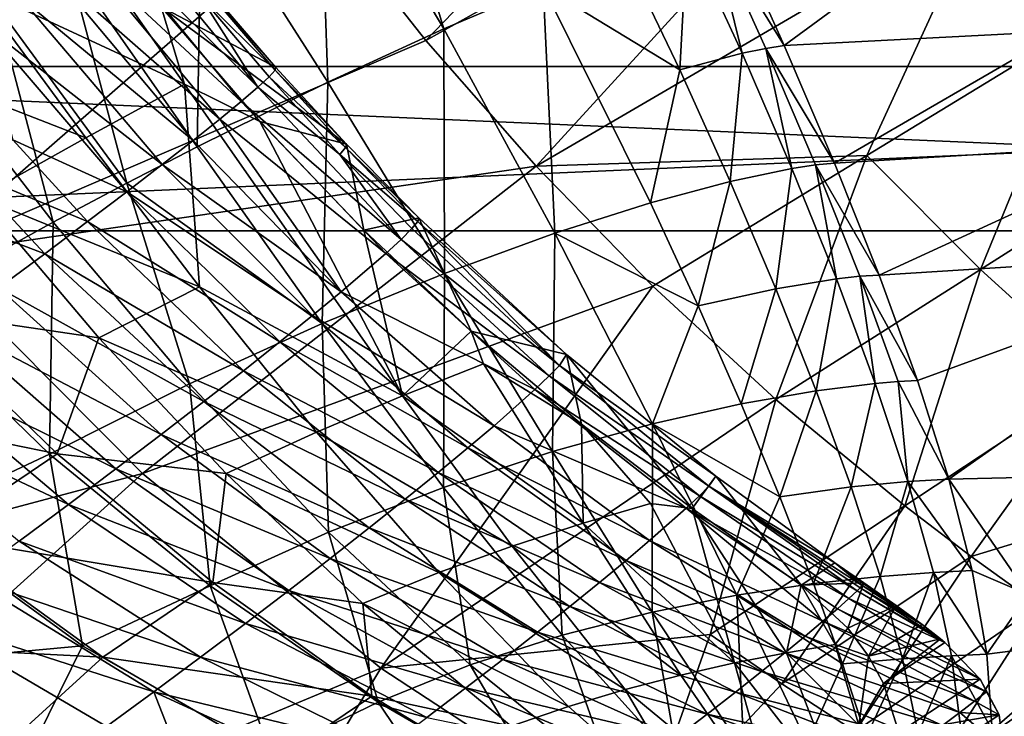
# Model space of a CAD drawing. Header units: metres. Extents: x 0 to 1501, y -1015 to 0.
# Tile 4 of 107: x 177 to 297, y -878 to -793. Entities that reach past the tile are written whole.
import ezdxf

# ---------------------------------------------------------------- set-up
doc = ezdxf.new("R2010")
doc.units = ezdxf.units.M

msp = doc.modelspace()

# ---------------------------------------------------------------- linework, layer by layer
at = {"layer": 'None'}
for points in [[(226.05188, -795.492249, -103.812691), (213.427643, -779.483887, -103.841812), (271.242432, -748.613708, -204.748199)], [(271.242432, -748.613708, -204.748199), (282.170135, -764.122375, -204.722733), (226.05188, -795.492249, -103.812691)], [(282.170135, -764.122375, -204.722733), (239.487808, -810.824341, -103.776482), (226.05188, -795.492249, -103.812691)], [(282.170135, -764.122375, -204.722733), (293.710358, -779.139526, -204.691376), (239.487808, -810.824341, -103.776482)], [(354.127289, -763.803467, -292.652283), (291.438324, -780.171265, -195.101532), (303.584778, -794.389954, -195.101532)], [(213.001373, -768.383789, -47.241985), (228.23616, -794.084717, -44.329613), (219.376511, -764.874023, -61.624454)], [(228.23616, -794.084717, -44.329613), (240.355911, -788.920837, -71.965355), (219.376511, -764.874023, -61.624454)], [(198.693604, -776.457458, -19.502892), (214.107346, -800.604858, -17.929594), (213.001373, -768.383789, -47.241985)], [(214.107346, -800.604858, -17.929594), (228.23616, -794.084717, -44.329613), (213.001373, -768.383789, -47.241985)], [(182.427383, -785.890686, 6.640181), (198.167374, -808.469482, 6.875086), (198.693604, -776.457458, -19.502892)], [(198.167374, -808.469482, 6.875086), (214.107346, -800.604858, -17.929594), (198.693604, -776.457458, -19.502892)], [(331.91275, -777.717651, -255.112183), (305.849304, -793.628357, -204.653778), (293.710358, -779.139526, -204.691376)], [(165.082336, -821.658081, -3), (141.574051, -792.433899, -3), (213.427643, -779.483887, -103.841812)], [(165.082336, -821.658081, -3), (213.427643, -779.483887, -103.841812), (226.05188, -795.492249, -103.812691)], [(293.710358, -779.139526, -204.691376), (279.783539, -809.530334, -154.193802), (239.487808, -810.824341, -103.776482)], [(293.710358, -779.139526, -204.691376), (305.849304, -793.628357, -204.653778), (279.783539, -809.530334, -154.193802)], [(269.719635, -796.120117, -151.167831), (263.004272, -781.152222, -158.508881), (260.798492, -781.760803, -143.984665)], [(291.438324, -780.171265, -195.101532), (263.004272, -781.152222, -158.508881), (269.719635, -796.120117, -151.167831)], [(303.584778, -794.389954, -195.101532), (291.438324, -780.171265, -195.101532), (269.719635, -796.120117, -151.167831)], [(260.798492, -781.760803, -143.984665), (257.9021, -782.563599, -129.438187), (264.575348, -797.067627, -123.671936)], [(269.719635, -796.120117, -151.167831), (260.798492, -781.760803, -143.984665), (267.462433, -796.466553, -137.461365)], [(267.462433, -796.466553, -137.461365), (260.798492, -781.760803, -143.984665), (264.575348, -797.067627, -123.671936)], [(257.9021, -782.563599, -129.438187), (250.292633, -785.095703, -100.462639), (257.002777, -799.085632, -96.081779)], [(264.575348, -797.067627, -123.671936), (257.9021, -782.563599, -129.438187), (257.002777, -799.085632, -96.081779)], [(173.608215, -791.094299, 19.031626), (189.585175, -812.894226, 18.571999), (182.427383, -785.890686, 6.640181)], [(189.585175, -812.894226, 18.571999), (198.167374, -808.469482, 6.875086), (182.427383, -785.890686, 6.640181)], [(257.002777, -799.085632, -96.081779), (250.292633, -785.095703, -100.462639), (240.355911, -788.920837, -71.965355)], [(241.754837, -818.989502, -39.93412), (240.355911, -788.920837, -71.965355), (228.23616, -794.084717, -44.329613)], [(253.440567, -815.277344, -65.041931), (240.355911, -788.920837, -71.965355), (241.754837, -818.989502, -39.93412)], [(257.002777, -799.085632, -96.081779), (240.355911, -788.920837, -71.965355), (253.440567, -815.277344, -65.041931)], [(164.359283, -796.607544, 30.928659), (180.632462, -817.637024, 29.744375), (173.608215, -791.094299, 19.031626)], [(180.632462, -817.637024, 29.744375), (189.585175, -812.894226, 18.571999), (173.608215, -791.094299, 19.031626)], [(228.320465, -823.884094, -15.887686), (228.23616, -794.084717, -44.329613), (214.107346, -800.604858, -17.929594)], [(241.754837, -818.989502, -39.93412), (228.23616, -794.084717, -44.329613), (228.320465, -823.884094, -15.887686)], [(305.849304, -793.628357, -204.653778), (293.640778, -823.401428, -154.146057), (279.783539, -809.530334, -154.193802)], [(305.849304, -793.628357, -204.653778), (318.569885, -807.553711, -204.609634), (293.640778, -823.401428, -154.146057)], [(239.487808, -810.824341, -103.776482), (165.082336, -821.658081, -3), (226.05188, -795.492249, -103.812691)], [(269.719635, -796.120117, -151.167831), (275.843658, -810.469421, -142.357117), (303.584778, -794.389954, -195.101532)], [(275.843658, -810.469421, -142.357117), (316.276306, -808.029358, -195.101532), (303.584778, -794.389954, -195.101532)], [(161.732925, -828.0354, 50.363419), (180.632462, -817.637024, 29.744375), (164.359283, -796.607544, 30.928659)], [(267.462433, -796.466553, -137.461365), (264.575348, -797.067627, -123.671936), (270.650391, -811.105347, -116.705093)], [(275.843658, -810.469421, -142.357117), (269.719635, -796.120117, -151.167831), (267.462433, -796.466553, -137.461365)], [(275.843658, -810.469421, -142.357117), (267.462433, -796.466553, -137.461365), (273.526855, -810.663879, -129.600906)], [(273.526855, -810.663879, -129.600906), (267.462433, -796.466553, -137.461365), (270.650391, -811.105347, -116.705093)], [(264.575348, -797.067627, -123.671936), (257.002777, -799.085632, -96.081779), (263.141632, -812.680847, -90.778992)], [(270.650391, -811.105347, -116.705093), (264.575348, -797.067627, -123.671936), (263.141632, -812.680847, -90.778992)], [(263.141632, -812.680847, -90.778992), (257.002777, -799.085632, -96.081779), (253.440567, -815.277344, -65.041931)], [(213.395828, -829.999268, 6.678724), (214.107346, -800.604858, -17.929594), (198.167374, -808.469482, 6.875086)], [(213.395828, -829.999268, 6.678724), (228.320465, -823.884094, -15.887686), (214.107346, -800.604858, -17.929594)], [(318.569885, -807.553711, -204.609634), (308.129822, -836.563843, -154.091415), (293.640778, -823.401428, -154.146057)], [(189.585175, -812.894226, 18.571999), (213.395828, -829.999268, 6.678724), (198.167374, -808.469482, 6.875086)], [(275.843658, -810.469421, -142.357117), (281.291138, -824.091736, -132.17038), (316.276306, -808.029358, -195.101532)], [(281.291138, -824.091736, -132.17038), (329.478973, -821.061157, -195.101532), (316.276306, -808.029358, -195.101532)], [(239.487808, -810.824341, -103.776482), (279.783539, -809.530334, -154.193802), (253.71521, -825.4245, -103.732666)], [(279.783539, -809.530334, -154.193802), (268.708527, -839.239258, -103.680923), (253.71521, -825.4245, -103.732666)], [(279.783539, -809.530334, -154.193802), (293.640778, -823.401428, -154.146057), (268.708527, -839.239258, -103.680923)], [(191.513031, -848.268494, -3), (165.082336, -821.658081, -3), (239.487808, -810.824341, -103.776482)], [(253.71521, -825.4245, -103.732666), (191.513031, -848.268494, -3), (239.487808, -810.824341, -103.776482)], [(270.650391, -811.105347, -116.705093), (263.141632, -812.680847, -90.778992), (268.687225, -825.754761, -84.584579)], [(276.08316, -824.551147, -108.591644), (270.650391, -811.105347, -116.705093), (268.687225, -825.754761, -84.584579)], [(273.526855, -810.663879, -129.600906), (270.650391, -811.105347, -116.705093), (276.08316, -824.551147, -108.591644)], [(281.291138, -824.091736, -132.17038), (275.843658, -810.469421, -142.357117), (273.526855, -810.663879, -129.600906)], [(281.291138, -824.091736, -132.17038), (273.526855, -810.663879, -129.600906), (278.936157, -824.231262, -120.472374)], [(278.936157, -824.231262, -120.472374), (273.526855, -810.663879, -129.600906), (276.08316, -824.551147, -108.591644)], [(180.632462, -817.637024, 29.744375), (197.255951, -837.343628, 27.364918), (189.585175, -812.894226, 18.571999)], [(197.255951, -837.343628, 27.364918), (213.395828, -829.999268, 6.678724), (189.585175, -812.894226, 18.571999)], [(263.141632, -812.680847, -90.778992), (253.440567, -815.277344, -65.041931), (259.2146, -827.821899, -60.628979)], [(268.687225, -825.754761, -84.584579), (263.141632, -812.680847, -90.778992), (259.2146, -827.821899, -60.628979)], [(259.2146, -827.821899, -60.628979), (253.440567, -815.277344, -65.041931), (241.754837, -818.989502, -39.93412)], [(161.732925, -828.0354, 50.363419), (180.188217, -845.89563, 45.794796), (180.632462, -817.637024, 29.744375)], [(180.188217, -845.89563, 45.794796), (197.255951, -837.343628, 27.364918), (180.632462, -817.637024, 29.744375)], [(228.320465, -823.884094, -15.887686), (241.465607, -845.593018, -13.342731), (241.754837, -818.989502, -39.93412)], [(241.465607, -845.593018, -13.342731), (253.653519, -842.229126, -34.06086), (241.754837, -818.989502, -39.93412)], [(241.754837, -818.989502, -39.93412), (253.653519, -842.229126, -34.06086), (259.2146, -827.821899, -60.628979)], [(59.331764, -883.562622, -3), (165.082336, -821.658081, -3), (191.513031, -848.268494, -3)], [(281.291138, -824.091736, -132.17038), (285.967255, -836.935791, -120.715775), (329.478973, -821.061157, -195.101532)], [(285.967255, -836.935791, -120.715775), (289.777008, -848.951111, -108.101692), (329.478973, -821.061157, -195.101532)], [(289.777008, -848.951111, -108.101692), (321.311707, -848.233276, -146.326141), (329.478973, -821.061157, -195.101532)], [(213.395828, -829.999268, 6.678724), (228.207703, -849.968506, 6.107645), (228.320465, -823.884094, -15.887686)], [(228.207703, -849.968506, 6.107645), (241.465607, -845.593018, -13.342731), (228.320465, -823.884094, -15.887686)], [(293.640778, -823.401428, -154.146057), (284.41626, -852.226563, -103.621872), (268.708527, -839.239258, -103.680923)], [(276.08316, -824.551147, -108.591644), (280.818695, -837.294617, -99.398369), (278.936157, -824.231262, -120.472374)], [(285.967255, -836.935791, -120.715775), (281.291138, -824.091736, -132.17038), (278.936157, -824.231262, -120.472374)], [(280.818695, -837.294617, -99.398369), (283.623383, -837.062866, -110.158066), (278.936157, -824.231262, -120.472374)], [(278.936157, -824.231262, -120.472374), (283.623383, -837.062866, -110.158066), (285.967255, -836.935791, -120.715775)], [(293.640778, -823.401428, -154.146057), (308.129822, -836.563843, -154.091415), (284.41626, -852.226563, -103.621872)], [(220.576477, -871.97522, -3), (191.513031, -848.268494, -3), (253.71521, -825.4245, -103.732666)], [(268.708527, -839.239258, -103.680923), (220.576477, -871.97522, -3), (253.71521, -825.4245, -103.732666)], [(268.687225, -825.754761, -84.584579), (273.607941, -838.194641, -77.540009), (276.08316, -824.551147, -108.591644)], [(273.607941, -838.194641, -77.540009), (280.818695, -837.294617, -99.398369), (276.08316, -824.551147, -108.591644)], [(259.2146, -827.821899, -60.628979), (264.464111, -839.797424, -55.609348), (268.687225, -825.754761, -84.584579)], [(264.464111, -839.797424, -55.609348), (273.607941, -838.194641, -77.540009), (268.687225, -825.754761, -84.584579)], [(253.653519, -842.229126, -34.06086), (264.464111, -839.797424, -55.609348), (259.2146, -827.821899, -60.628979)], [(161.732925, -828.0354, 50.363419), (163.115128, -853.900635, 46.417488), (180.188217, -845.89563, 45.794796)], [(197.255951, -837.343628, 27.364918), (214.200378, -855.410767, 23.8678), (213.395828, -829.999268, 6.678724)], [(214.200378, -855.410767, 23.8678), (228.207703, -849.968506, 6.107645), (213.395828, -829.999268, 6.678724)], [(180.188217, -845.89563, 45.794796), (199.773758, -861.949524, 39.534901), (197.255951, -837.343628, 27.364918)], [(199.773758, -861.949524, 39.534901), (214.200378, -855.410767, 23.8678), (197.255951, -837.343628, 27.364918)], [(280.818695, -837.294617, -99.398369), (273.607941, -838.194641, -77.540009), (277.861053, -849.904053, -69.699516)], [(284.789368, -849.243347, -89.206512), (280.818695, -837.294617, -99.398369), (277.861053, -849.904053, -69.699516)], [(284.789368, -849.243347, -89.206512), (283.623383, -837.062866, -110.158066), (280.818695, -837.294617, -99.398369)], [(283.623383, -837.062866, -110.158066), (289.777008, -848.951111, -108.101692), (285.967255, -836.935791, -120.715775)], [(289.777008, -848.951111, -108.101692), (283.623383, -837.062866, -110.158066), (284.789368, -849.243347, -89.206512)], [(308.129822, -836.563843, -154.091415), (292.51947, -858.397888, -103.589874), (284.41626, -852.226563, -103.621872)], [(308.129822, -836.563843, -154.091415), (323.202423, -848.986328, -154.03038), (292.51947, -858.397888, -103.589874)], [(269.168976, -851.110718, -50.01619), (273.607941, -838.194641, -77.540009), (264.464111, -839.797424, -55.609348)], [(277.861053, -849.904053, -69.699516), (273.607941, -838.194641, -77.540009), (269.168976, -851.110718, -50.01619)], [(220.576477, -871.97522, -3), (268.708527, -839.239258, -103.680923), (260.698212, -867.878479, -53.151077)], [(253.653519, -842.229126, -34.06086), (269.168976, -851.110718, -50.01619), (264.464111, -839.797424, -55.609348)], [(268.708527, -839.239258, -103.680923), (284.41626, -852.226563, -103.621872), (260.698212, -867.878479, -53.151077)], [(241.465607, -845.593018, -13.342731), (253.617004, -865.152405, -10.319559), (253.653519, -842.229126, -34.06086)], [(253.617004, -865.152405, -10.319559), (263.936768, -863.094482, -26.818886), (253.653519, -842.229126, -34.06086)], [(253.653519, -842.229126, -34.06086), (263.936768, -863.094482, -26.818886), (269.168976, -851.110718, -50.01619)], [(163.115128, -853.900635, 46.417488), (184.209152, -869.247375, 40.348263), (180.188217, -845.89563, 45.794796)], [(180.188217, -845.89563, 45.794796), (184.209152, -869.247375, 40.348263), (199.773758, -861.949524, 39.534901)], [(228.207703, -849.968506, 6.107645), (242.668533, -867.956665, 5.197896), (241.465607, -845.593018, -13.342731)], [(242.668533, -867.956665, 5.197896), (253.617004, -865.152405, -10.319559), (241.465607, -845.593018, -13.342731)], [(117.960213, -914.740234, -3), (59.331764, -883.562622, -3), (191.513031, -848.268494, -3)], [(117.960213, -914.740234, -3), (191.513031, -848.268494, -3), (220.576477, -871.97522, -3)], [(299.466461, -863.007019, -97.550766), (321.311707, -848.233276, -146.326141), (289.777008, -848.951111, -108.101692)], [(277.861053, -849.904053, -69.699516), (281.393127, -860.804382, -61.131123), (284.789368, -849.243347, -89.206512)], [(281.393127, -860.804382, -61.131123), (287.915192, -860.324829, -78.112923), (284.789368, -849.243347, -89.206512)], [(292.625488, -860.087463, -94.436539), (289.777008, -848.951111, -108.101692), (284.789368, -849.243347, -89.206512)], [(284.789368, -849.243347, -89.206512), (287.915192, -860.324829, -78.112923), (292.625488, -860.087463, -94.436539)], [(292.625488, -860.087463, -94.436539), (299.466461, -863.007019, -97.550766), (289.777008, -848.951111, -108.101692)], [(323.202423, -848.986328, -154.03038), (300.779053, -864.3479, -103.556389), (292.51947, -858.397888, -103.589874)], [(214.200378, -855.410767, 23.8678), (231.427505, -871.589905, 19.337444), (228.207703, -849.968506, 6.107645)], [(231.427505, -871.589905, 19.337444), (242.668533, -867.956665, 5.197896), (228.207703, -849.968506, 6.107645)], [(269.168976, -851.110718, -50.01619), (273.300507, -861.683716, -43.893894), (277.861053, -849.904053, -69.699516)], [(273.300507, -861.683716, -43.893894), (281.393127, -860.804382, -61.131123), (277.861053, -849.904053, -69.699516)], [(263.936768, -863.094482, -26.818886), (273.300507, -861.683716, -43.893894), (269.168976, -851.110718, -50.01619)], [(284.41626, -852.226563, -103.621872), (269.437744, -873.914368, -53.116745), (260.698212, -867.878479, -53.151077)], [(284.41626, -852.226563, -103.621872), (292.51947, -858.397888, -103.589874), (269.437744, -873.914368, -53.116745)], [(184.209152, -869.247375, 40.348263), (163.115128, -853.900635, 46.417488), (151.655151, -872.258484)], [(199.773758, -861.949524, 39.534901), (220.236404, -876.116943, 31.716467), (214.200378, -855.410767, 23.8678)], [(220.236404, -876.116943, 31.716467), (231.427505, -871.589905, 19.337444), (214.200378, -855.410767, 23.8678)], [(292.51947, -858.397888, -103.589874), (278.350128, -879.696594, -53.080967), (269.437744, -873.914368, -53.116745)], [(292.51947, -858.397888, -103.589874), (300.779053, -864.3479, -103.556389), (278.350128, -879.696594, -53.080967)], [(287.915192, -860.324829, -78.112923), (281.393127, -860.804382, -61.131123), (284.146057, -870.83905, -51.919559)], [(290.110962, -870.491211, -66.233253), (287.915192, -860.324829, -78.112923), (284.146057, -870.83905, -51.919559)], [(287.915192, -860.324829, -78.112923), (294.417755, -870.294678, -79.829597), (292.625488, -860.087463, -94.436539)], [(294.417755, -870.294678, -79.829597), (287.915192, -860.324829, -78.112923), (290.110962, -870.491211, -66.233253)], [(292.625488, -860.087463, -94.436539), (294.417755, -870.294678, -79.829597), (299.466461, -863.007019, -97.550766)], [(281.393127, -860.804382, -61.131123), (273.300507, -861.683716, -43.893894), (276.826447, -871.456604, -37.300636)], [(284.146057, -870.83905, -51.919559), (281.393127, -860.804382, -61.131123), (276.826447, -871.456604, -37.300636)], [(184.209152, -869.247375, 40.348263), (207.150681, -882.456665, 32.496662), (199.773758, -861.949524, 39.534901)], [(199.773758, -861.949524, 39.534901), (207.150681, -882.456665, 32.496662), (220.236404, -876.116943, 31.716467)], [(276.826447, -871.456604, -37.300636), (273.300507, -861.683716, -43.893894), (263.936768, -863.094482, -26.818886)], [(253.617004, -865.152405, -10.319559), (264.801666, -882.119751, -6.931305), (263.936768, -863.094482, -26.818886)], [(264.801666, -882.119751, -6.931305), (272.529083, -881.065796, -18.452339), (263.936768, -863.094482, -26.818886)], [(263.936768, -863.094482, -26.818886), (272.529083, -881.065796, -18.452339), (276.826447, -871.456604, -37.300636)], [(294.417755, -870.294678, -79.829597), (307.721039, -868.58252, -97.550766), (299.466461, -863.007019, -97.550766)], [(242.668533, -867.956665, 5.197896), (256.825195, -883.633972, 3.938032), (253.617004, -865.152405, -10.319559)], [(256.825195, -883.633972, 3.938032), (264.801666, -882.119751, -6.931305), (253.617004, -865.152405, -10.319559)], [(278.350128, -879.696594, -53.080967), (300.779053, -864.3479, -103.556389), (287.426514, -885.219421, -53.043911)], [(287.426514, -885.219421, -53.043911), (300.779053, -864.3479, -103.556389), (309.187531, -870.071777, -103.521523)], [(251.954285, -892.521057, -3), (220.576477, -871.97522, -3), (260.698212, -867.878479, -53.151077)], [(231.427505, -871.589905, 19.337444), (248.90065, -885.690918, 13.839652), (242.668533, -867.956665, 5.197896)], [(248.90065, -885.690918, 13.839652), (256.825195, -883.633972, 3.938032), (242.668533, -867.956665, 5.197896)], [(260.698212, -867.878479, -53.151077), (269.437744, -873.914368, -53.116745), (251.954285, -892.521057, -3)], [(294.417755, -870.294678, -79.829597), (295.060822, -879.543823, -64.444405), (307.721039, -868.58252, -97.550766)], [(295.060822, -879.543823, -64.444405), (316.104919, -873.928772, -97.550766), (307.721039, -868.58252, -97.550766)], [(184.209152, -869.247375, 40.348263), (151.655151, -872.258484), (175.925964, -886.092468)], [(207.150681, -882.456665, 32.496662), (184.209152, -869.247375, 40.348263), (175.925964, -886.092468)], [(276.826447, -871.456604, -37.300636), (279.711029, -880.380798, -30.303755), (284.146057, -870.83905, -51.919559)], [(279.711029, -880.380798, -30.303755), (286.057465, -879.964783, -42.160465), (284.146057, -870.83905, -51.919559)], [(284.146057, -870.83905, -51.919559), (286.057465, -879.964783, -42.160465), (290.110962, -870.491211, -66.233253)], [(286.057465, -879.964783, -42.160465), (291.286499, -879.709412, -53.695251), (290.110962, -870.491211, -66.233253)], [(287.426514, -885.219421, -53.043911), (309.187531, -870.071777, -103.521523), (296.658112, -890.477112, -53.005737)], [(295.060822, -879.543823, -64.444405), (294.417755, -870.294678, -79.829597), (290.110962, -870.491211, -66.233253)], [(290.110962, -870.491211, -66.233253), (291.286499, -879.709412, -53.695251), (295.060822, -879.543823, -64.444405)], [(178.604584, -941.788269, -3), (117.960213, -914.740234, -3), (220.576477, -871.97522, -3)], [(178.604584, -941.788269, -3), (220.576477, -871.97522, -3), (251.954285, -892.521057, -3)], [(220.236404, -876.116943, 31.716467), (241.332199, -888.363831, 22.464548), (231.427505, -871.589905, 19.337444)], [(241.332199, -888.363831, 22.464548), (248.90065, -885.690918, 13.839652), (231.427505, -871.589905, 19.337444)], [(272.529083, -881.065796, -18.452339), (279.711029, -880.380798, -30.303755), (276.826447, -871.456604, -37.300636)], [(269.437744, -873.914368, -53.116745), (278.350128, -879.696594, -53.080967), (251.954285, -892.521057, -3)], [(316.104919, -873.928772, -97.550766), (295.060822, -879.543823, -64.444405), (295.521057, -888.292542, -48.775383)], [(316.104919, -873.928772, -97.550766), (295.521057, -888.292542, -48.775383), (324.61084, -879.042114, -97.550766)], [(207.150681, -882.456665, 32.496662), (231.799576, -893.375122, 22.988092), (220.236404, -876.116943, 31.716467)], [(220.236404, -876.116943, 31.716467), (231.799576, -893.375122, 22.988092), (241.332199, -888.363831, 22.464548)]]:
    msp.add_3dface(points, dxfattribs=at)
at = {"layer": 'None0'}
for points in [[(80.000198, -798.689636, -410), (80.000198, -818.689636, -410), (540.000183, -818.689636, -410)], [(80.000198, -798.689636, -410), (540.000183, -818.689636, -410), (540.000183, -798.689636, -410)], [(540.000183, -798.689636, -410), (540.000183, -798.689636, -430), (80.000198, -798.689636, -410)], [(540.000183, -798.689636, -430), (80.000198, -798.689636, -430), (80.000198, -798.689636, -410)], [(540.000183, -818.689636, -430), (80.000198, -818.689636, -430), (540.000183, -798.689636, -430)], [(80.000198, -818.689636, -430), (80.000198, -798.689636, -430), (540.000183, -798.689636, -430)], [(80.000198, -818.689636, -430), (540.000183, -818.689636, -430), (80.000198, -818.689636, -410)], [(540.000183, -818.689636, -430), (540.000183, -818.689636, -410), (80.000198, -818.689636, -410)]]:
    msp.add_3dface(points, dxfattribs=at)
at = {"layer": 'None012'}
for points in [[(176.609253, -790.223877, 56.340958), (155.924393, -771.411987, 64.185104), (172.037903, -793.515686, 62.683075)], [(205.565979, -801.213196, 22.945543), (188.983612, -781.043152, 26.388615), (186.845352, -782.691284, 34.425102)], [(188.983612, -781.043152, 26.388615), (205.565979, -801.213196, 22.945543), (198.559952, -790.069763, 17.008118)], [(183.126511, -781.627197, 3.802176), (196.625626, -800.848633, 4.178916), (171.03183, -788.937195, 20.746317)], [(193.794983, -791.401733, 0.200634), (196.625626, -800.848633, 4.178916), (183.126511, -781.627197, 3.802176)], [(203.55159, -802.944336, 30.599131), (186.845352, -782.691284, 34.425102), (184.050354, -784.785095, 42.144413)], [(203.55159, -802.944336, 30.599131), (205.565979, -801.213196, 22.945543), (186.845352, -782.691284, 34.425102)], [(200.920166, -805.105774, 37.942345), (184.050354, -784.785095, 42.144413), (180.626846, -787.304138, 49.472965)], [(200.920166, -805.105774, 37.942345), (203.55159, -802.944336, 30.599131), (184.050354, -784.785095, 42.144413)], [(197.697266, -807.676025, 44.911793), (180.626846, -787.304138, 49.472965), (176.609253, -790.223877, 56.340958)], [(180.626846, -787.304138, 49.472965), (197.697266, -807.676025, 44.911793), (200.920166, -805.105774, 37.942345)], [(184.615631, -807.375793, 20.384518), (157.884781, -796.965942, 37.084946), (171.03183, -788.937195, 20.746317)], [(196.625626, -800.848633, 4.178916), (184.615631, -807.375793, 20.384518), (171.03183, -788.937195, 20.746317)], [(193.794983, -791.401733, 0.200634), (199.362686, -789, 0.362318), (207.739868, -798.756714, -1.207664)], [(207.670731, -799.107971, 6.973486), (199.30249, -789.296448, 8.733278), (198.559952, -790.069763, 17.008118)], [(199.362686, -789, 0.362318), (199.30249, -789.296448, 8.733278), (207.739868, -798.756714, -1.207664)], [(199.30249, -789.296448, 8.733278), (207.670731, -799.107971, 6.973486), (207.739868, -798.756714, -1.207664)], [(193.914108, -810.629944, 51.447456), (176.609253, -790.223877, 56.340958), (172.037903, -793.515686, 62.683075)], [(193.914108, -810.629944, 51.447456), (197.697266, -807.676025, 44.911793), (176.609253, -790.223877, 56.340958)], [(205.565979, -801.213196, 22.945543), (206.943588, -799.929871, 15.047648), (198.559952, -790.069763, 17.008118)], [(198.559952, -790.069763, 17.008118), (206.943588, -799.929871, 15.047648), (207.670731, -799.107971, 6.973486)], [(216.360184, -808.141846, -3.541771), (205.817001, -805.379333, -2.131491), (193.794983, -791.401733, 0.200634)], [(207.739868, -798.756714, -1.207664), (216.360184, -808.141846, -3.541771), (193.794983, -791.401733, 0.200634)], [(193.794983, -791.401733, 0.200634), (205.817001, -805.379333, -2.131491), (196.625626, -800.848633, 4.178916)], [(175.718384, -807.616394, 66.208252), (189.607162, -813.938721, 57.493309), (172.037903, -793.515686, 62.683075)], [(172.037903, -793.515686, 62.683075), (189.607162, -813.938721, 57.493309), (193.914108, -810.629944, 51.447456)], [(171.653702, -814.614319, 35.904621), (157.884781, -796.965942, 37.084946), (184.615631, -807.375793, 20.384518)], [(206.943588, -799.929871, 15.047648), (216.272095, -808.53772, 4.416941), (207.670731, -799.107971, 6.973486)], [(207.739868, -798.756714, -1.207664), (207.670731, -799.107971, 6.973486), (216.360184, -808.141846, -3.541771)], [(207.670731, -799.107971, 6.973486), (216.272095, -808.53772, 4.416941), (216.360184, -808.141846, -3.541771)], [(206.943588, -799.929871, 15.047648), (205.565979, -801.213196, 22.945543), (215.554108, -809.394897, 12.261387)], [(216.272095, -808.53772, 4.416941), (206.943588, -799.929871, 15.047648), (215.554108, -809.394897, 12.261387)], [(184.615631, -807.375793, 20.384518), (196.625626, -800.848633, 4.178916), (198.447708, -825.514343, 19.275747)], [(205.817001, -805.379333, -2.131491), (223.18158, -838.798645, 3.988795), (196.625626, -800.848633, 4.178916)], [(196.625626, -800.848633, 4.178916), (223.18158, -838.798645, 3.988795), (198.447708, -825.514343, 19.275747)], [(223.044022, -819.744995, 16.103867), (205.565979, -801.213196, 22.945543), (203.55159, -802.944336, 30.599131)], [(215.554108, -809.394897, 12.261387), (205.565979, -801.213196, 22.945543), (223.044022, -819.744995, 16.103867)], [(221.158966, -821.482056, 23.290276), (203.55159, -802.944336, 30.599131), (200.920166, -805.105774, 37.942345)], [(221.158966, -821.482056, 23.290276), (223.044022, -819.744995, 16.103867), (203.55159, -802.944336, 30.599131)], [(197.697266, -807.676025, 44.911793), (215.723465, -826.145508, 36.751694), (200.920166, -805.105774, 37.942345)], [(215.723465, -826.145508, 36.751694), (221.158966, -821.482056, 23.290276), (200.920166, -805.105774, 37.942345)], [(218.477005, -818.609497, -6.143128), (205.817001, -805.379333, -2.131491), (216.360184, -808.141846, -3.541771)], [(205.817001, -805.379333, -2.131491), (218.477005, -818.609497, -6.143128), (223.18158, -838.798645, 3.988795)], [(198.447708, -825.514343, 19.275747), (171.653702, -814.614319, 35.904621), (184.615631, -807.375793, 20.384518)], [(184.817825, -817.570374, 62.99794), (175.718384, -807.616394, 66.208252), (170.324631, -811.560608, 71.222298)], [(189.607162, -813.938721, 57.493309), (175.718384, -807.616394, 66.208252), (184.817825, -817.570374, 62.99794)], [(215.723465, -826.145508, 36.751694), (197.697266, -807.676025, 44.911793), (193.914108, -810.629944, 51.447456)], [(215.554108, -809.394897, 12.261387), (225.061905, -817.552185, 1.092437), (216.272095, -808.53772, 4.416941)], [(216.360184, -808.141846, -3.541771), (216.272095, -808.53772, 4.416941), (225.1754, -817.123047, -6.618952)], [(216.272095, -808.53772, 4.416941), (225.061905, -817.552185, 1.092437), (225.1754, -817.123047, -6.618952)], [(225.1754, -817.123047, -6.618952), (218.477005, -818.609497, -6.143128), (216.360184, -808.141846, -3.541771)], [(223.044022, -819.744995, 16.103867), (224.349091, -818.430054, 8.685819), (215.554108, -809.394897, 12.261387)], [(224.349091, -818.430054, 8.685819), (225.061905, -817.552185, 1.092437), (215.554108, -809.394897, 12.261387)], [(189.607162, -813.938721, 57.493309), (212.222412, -829.025208, 42.924568), (193.914108, -810.629944, 51.447456)], [(212.222412, -829.025208, 42.924568), (215.723465, -826.145508, 36.751694), (193.914108, -810.629944, 51.447456)], [(170.324631, -811.560608, 71.222298), (164.535583, -815.76355, 75.575264), (179.592072, -821.489746, 67.915123)], [(179.592072, -821.489746, 67.915123), (184.817825, -817.570374, 62.99794), (170.324631, -811.560608, 71.222298)], [(163.035217, -828.341736, 49.53833), (171.653702, -814.614319, 35.904621), (186.203766, -831.733948, 33.598019)], [(186.203766, -831.733948, 33.598019), (171.653702, -814.614319, 35.904621), (198.447708, -825.514343, 19.275747)], [(208.239777, -832.23407, 48.66264), (189.607162, -813.938721, 57.493309), (184.817825, -817.570374, 62.99794)], [(212.222412, -829.025208, 42.924568), (189.607162, -813.938721, 57.493309), (208.239777, -832.23407, 48.66264)], [(164.535583, -815.76355, 75.575264), (173.979889, -825.659058, 72.204292), (179.592072, -821.489746, 67.915123)], [(231.557556, -830.923889, -11.634331), (218.477005, -818.609497, -6.143128), (225.1754, -817.123047, -6.618952)], [(225.1754, -817.123047, -6.618952), (225.061905, -817.552185, 1.092437), (243.192657, -833.780762, -14.900948)], [(243.192657, -833.780762, -14.900948), (231.557556, -830.923889, -11.634331), (225.1754, -817.123047, -6.618952)], [(203.811295, -835.741272, 53.923374), (184.817825, -817.570374, 62.99794), (179.592072, -821.489746, 67.915123)], [(184.817825, -817.570374, 62.99794), (203.811295, -835.741272, 53.923374), (208.239777, -832.23407, 48.66264)], [(224.349091, -818.430054, 8.685819), (242.31958, -835.109619, -0.669967), (225.061905, -817.552185, 1.092437)], [(225.061905, -817.552185, 1.092437), (242.31958, -835.109619, -0.669967), (243.192657, -833.780762, -14.900948)], [(218.477005, -818.609497, -6.143128), (231.557556, -830.923889, -11.634331), (223.18158, -838.798645, 3.988795)], [(242.31958, -835.109619, -0.669967), (224.349091, -818.430054, 8.685819), (223.044022, -819.744995, 16.103867)], [(241.088165, -836.382813, 6.227203), (223.044022, -819.744995, 16.103867), (221.158966, -821.482056, 23.290276)], [(241.088165, -836.382813, 6.227203), (242.31958, -835.109619, -0.669967), (223.044022, -819.744995, 16.103867)], [(179.592072, -821.489746, 67.915123), (173.979889, -825.659058, 72.204292), (198.976608, -839.51355, 58.668541)], [(198.976608, -839.51355, 58.668541), (203.811295, -835.741272, 53.923374), (179.592072, -821.489746, 67.915123)], [(239.340256, -838.042114, 12.918717), (221.158966, -821.482056, 23.290276), (215.723465, -826.145508, 36.751694)], [(239.340256, -838.042114, 12.918717), (241.088165, -836.382813, 6.227203), (221.158966, -821.482056, 23.290276)], [(212.710617, -843.227234, 17.399239), (186.203766, -831.733948, 33.598019), (198.447708, -825.514343, 19.275747)], [(223.18158, -838.798645, 3.988795), (212.710617, -843.227234, 17.399239), (198.447708, -825.514343, 19.275747)], [(193.778839, -843.515198, 62.86462), (173.979889, -825.659058, 72.204292), (168.034927, -830.038147, 75.831055)], [(173.979889, -825.659058, 72.204292), (193.778839, -843.515198, 62.86462), (198.976608, -839.51355, 58.668541)], [(234.359543, -842.443359, 25.511869), (215.723465, -826.145508, 36.751694), (212.222412, -829.025208, 42.924568)], [(234.359543, -842.443359, 25.511869), (239.340256, -838.042114, 12.918717), (215.723465, -826.145508, 36.751694)], [(147.221924, -838.979492, 49.586765), (163.035217, -828.341736, 49.53833), (181.109283, -845.861816, 44.755642)], [(181.109283, -845.861816, 44.755642), (163.035217, -828.341736, 49.53833), (186.203766, -831.733948, 33.598019)], [(231.16864, -845.141113, 31.331715), (212.222412, -829.025208, 42.924568), (208.239777, -832.23407, 48.66264)], [(231.16864, -845.141113, 31.331715), (234.359543, -842.443359, 25.511869), (212.222412, -829.025208, 42.924568)], [(188.264206, -847.708557, 66.483208), (168.034927, -830.038147, 75.831055), (161.813843, -834.584595, 78.767548)], [(188.264206, -847.708557, 66.483208), (193.778839, -843.515198, 62.86462), (168.034927, -830.038147, 75.831055)], [(223.18158, -838.798645, 3.988795), (231.557556, -830.923889, -11.634331), (233.087601, -834.924744, -10.041193)], [(243.192657, -833.780762, -14.900948), (245.012878, -842.27594, -18.544022), (231.557556, -830.923889, -11.634331)], [(231.557556, -830.923889, -11.634331), (245.012878, -842.27594, -18.544022), (233.087601, -834.924744, -10.041193)], [(181.109283, -845.861816, 44.755642), (186.203766, -831.733948, 33.598019), (201.703369, -848.259277, 30.10371)], [(201.703369, -848.259277, 30.10371), (186.203766, -831.733948, 33.598019), (212.710617, -843.227234, 17.399239)], [(203.811295, -835.741272, 53.923374), (227.544739, -848.136719, 36.783169), (208.239777, -832.23407, 48.66264)], [(208.239777, -832.23407, 48.66264), (227.544739, -848.136719, 36.783169), (231.16864, -845.141113, 31.331715)], [(243.192657, -833.780762, -14.900948), (242.31958, -835.109619, -0.669967), (261.398499, -848.606567, -25.833727)], [(261.398499, -848.606567, -25.833727), (258.482361, -852.518616, -26.775625), (243.192657, -833.780762, -14.900948)], [(258.482361, -852.518616, -26.775625), (245.012878, -842.27594, -18.544022), (243.192657, -833.780762, -14.900948)], [(182.481598, -852.054138, 69.501335), (161.813843, -834.584595, 78.767548), (155.37587, -839.254578, 80.992767)], [(182.481598, -852.054138, 69.501335), (188.264206, -847.708557, 66.483208), (161.813843, -834.584595, 78.767548)], [(233.087601, -834.924744, -10.041193), (245.209412, -854.308105, -8.320248), (223.18158, -838.798645, 3.988795)], [(233.087601, -834.924744, -10.041193), (245.012878, -842.27594, -18.544022), (245.209412, -854.308105, -8.320248)], [(260.5159, -849.830811, -12.677719), (242.31958, -835.109619, -0.669967), (241.088165, -836.382813, 6.227203)], [(242.31958, -835.109619, -0.669967), (260.5159, -849.830811, -12.677719), (261.398499, -848.606567, -25.833727)], [(223.517639, -851.402222, 41.831875), (203.811295, -835.741272, 53.923374), (198.976608, -839.51355, 58.668541)], [(227.544739, -848.136719, 36.783169), (203.811295, -835.741272, 53.923374), (223.517639, -851.402222, 41.831875)], [(259.376923, -850.985046, -6.284277), (241.088165, -836.382813, 6.227203), (239.340256, -838.042114, 12.918717)], [(259.376923, -850.985046, -6.284277), (260.5159, -849.830811, -12.677719), (241.088165, -836.382813, 6.227203)], [(257.785248, -852.481812, -0.060707), (239.340256, -838.042114, 12.918717), (234.359543, -842.443359, 25.511869)], [(257.785248, -852.481812, -0.060707), (259.376923, -850.985046, -6.284277), (239.340256, -838.042114, 12.918717)], [(166.292297, -855.895996, 44.885761), (147.221924, -838.979492, 49.586765), (181.109283, -845.861816, 44.755642)], [(176.482132, -856.510803, 71.901772), (182.481598, -852.054138, 69.501335), (155.37587, -839.254578, 80.992767)], [(198.976608, -839.51355, 58.668541), (193.778839, -843.515198, 62.86462), (219.120209, -854.907471, 46.446766)], [(219.120209, -854.907471, 46.446766), (223.517639, -851.402222, 41.831875), (198.976608, -839.51355, 58.668541)], [(223.18158, -838.798645, 3.988795), (236.580856, -857.103394, 3.464032), (212.710617, -843.227234, 17.399239)], [(245.209412, -854.308105, -8.320248), (236.580856, -857.103394, 3.464032), (223.18158, -838.798645, 3.988795)], [(245.012878, -842.27594, -18.544022), (253.436676, -851.919678, -20.561613), (245.209412, -854.308105, -8.320248)], [(245.012878, -842.27594, -18.544022), (258.482361, -852.518616, -26.775625), (253.436676, -851.919678, -20.561613)], [(214.388168, -858.620483, 50.600407), (193.778839, -843.515198, 62.86462), (188.264206, -847.708557, 66.483208)], [(193.778839, -843.515198, 62.86462), (214.388168, -858.620483, 50.600407), (219.120209, -854.907471, 46.446766)], [(227.610748, -860.346619, 14.712367), (201.703369, -848.259277, 30.10371), (212.710617, -843.227234, 17.399239)], [(236.580856, -857.103394, 3.464032), (227.610748, -860.346619, 14.712367), (212.710617, -843.227234, 17.399239)], [(253.299072, -856.434326, 11.741433), (234.359543, -842.443359, 25.511869), (231.16864, -845.141113, 31.331715)], [(253.299072, -856.434326, 11.741433), (257.785248, -852.481812, -0.060707), (234.359543, -842.443359, 25.511869)], [(166.292297, -855.895996, 44.885761), (181.109283, -845.861816, 44.755642), (200.068008, -861.567261, 38.398468)], [(200.068008, -861.567261, 38.398468), (181.109283, -845.861816, 44.755642), (201.703369, -848.259277, 30.10371)], [(227.544739, -848.136719, 36.783169), (250.439346, -858.850952, 17.255547), (231.16864, -845.141113, 31.331715)], [(250.439346, -858.850952, 17.255547), (253.299072, -856.434326, 11.741433), (231.16864, -845.141113, 31.331715)], [(209.359772, -862.507568, 54.269287), (188.264206, -847.708557, 66.483208), (182.481598, -852.054138, 69.501335)], [(209.359772, -862.507568, 54.269287), (214.388168, -858.620483, 50.600407), (188.264206, -847.708557, 66.483208)], [(200.068008, -861.567261, 38.398468), (201.703369, -848.259277, 30.10371), (218.359772, -864.08783, 25.328386)], [(218.359772, -864.08783, 25.328386), (201.703369, -848.259277, 30.10371), (227.610748, -860.346619, 14.712367)], [(247.196259, -861.532104, 22.471476), (227.544739, -848.136719, 36.783169), (223.517639, -851.402222, 41.831875)], [(250.439346, -858.850952, 17.255547), (227.544739, -848.136719, 36.783169), (247.196259, -861.532104, 22.471476)], [(271.802429, -861.876282, -36.36512), (258.482361, -852.518616, -26.775625), (261.398499, -848.606567, -25.833727)], [(261.398499, -848.606567, -25.833727), (260.5159, -849.830811, -12.677719), (275.878143, -859.148621, -36.36512)], [(275.878143, -859.148621, -36.36512), (271.802429, -861.876282, -36.36512), (261.398499, -848.606567, -25.833727)], [(278.615875, -862.546143, -26.992197), (260.5159, -849.830811, -12.677719), (259.376923, -850.985046, -6.284277)], [(260.5159, -849.830811, -12.677719), (279.217529, -861.897949, -33.055622), (275.878143, -859.148621, -36.36512)], [(278.615875, -862.546143, -26.992197), (278.967377, -862.182983, -30.013044), (260.5159, -849.830811, -12.677719)], [(278.967377, -862.182983, -30.013044), (279.217529, -861.897949, -33.055622), (260.5159, -849.830811, -12.677719)], [(243.593811, -864.453735, 27.361547), (223.517639, -851.402222, 41.831875), (219.120209, -854.907471, 46.446766)], [(223.517639, -851.402222, 41.831875), (243.593811, -864.453735, 27.361547), (247.196259, -861.532104, 22.471476)], [(245.209412, -854.308105, -8.320248), (253.436676, -851.919678, -20.561613), (263.679749, -871.353638, -15.477779)], [(253.436676, -851.919678, -20.561613), (258.482361, -852.518616, -26.775625), (263.679749, -871.353638, -15.477779)], [(277.612549, -863.500854, -21.02965), (259.376923, -850.985046, -6.284277), (257.785248, -852.481812, -0.060707)], [(277.612549, -863.500854, -21.02965), (278.615875, -862.546143, -26.992197), (259.376923, -850.985046, -6.284277)], [(204.0755, -866.53363, 57.434101), (182.481598, -852.054138, 69.501335), (176.482132, -856.510803, 71.901772)], [(204.0755, -866.53363, 57.434101), (209.359772, -862.507568, 54.269287), (182.481598, -852.054138, 69.501335)], [(274.437897, -866.280212, -9.517316), (257.785248, -852.481812, -0.060707), (253.299072, -856.434326, 11.741433)], [(276.216278, -864.750061, -15.195643), (277.612549, -863.500854, -21.02965), (257.785248, -852.481812, -0.060707)], [(276.216278, -864.750061, -15.195643), (257.785248, -852.481812, -0.060707), (274.437897, -866.280212, -9.517316)], [(263.679749, -871.353638, -15.477779), (258.482361, -852.518616, -26.775625), (269.982025, -870.121521, -24.970869)], [(258.482361, -852.518616, -26.775625), (271.802429, -861.876282, -36.36512), (269.982025, -870.121521, -24.970869)], [(245.209412, -854.308105, -8.320248), (257.101715, -872.829651, -6.249578), (236.580856, -857.103394, 3.464032)], [(245.209412, -854.308105, -8.320248), (263.679749, -871.353638, -15.477779), (257.101715, -872.829651, -6.249578)], [(219.120209, -854.907471, 46.446766), (214.388168, -858.620483, 50.600407), (239.658371, -867.590332, 31.9004)], [(239.658371, -867.590332, 31.9004), (243.593811, -864.453735, 27.361547), (219.120209, -854.907471, 46.446766)], [(166.292297, -855.895996, 44.885761), (186.672699, -870.628174, 38.590614), (150.002808, -868.778625, 2.499999)], [(186.672699, -870.628174, 38.590614), (166.292297, -855.895996, 44.885761), (200.068008, -861.567261, 38.398468)], [(176.482132, -856.510803, 71.901772), (170.318634, -861.03656, 73.67321), (198.577652, -870.662109, 60.079956)], [(198.577652, -870.662109, 60.079956), (204.0755, -866.53363, 57.434101), (176.482132, -856.510803, 71.901772)], [(272.290222, -868.076355, -4.021083), (253.299072, -856.434326, 11.741433), (250.439346, -858.850952, 17.255547)], [(272.290222, -868.076355, -4.021083), (274.437897, -866.280212, -9.517316), (253.299072, -856.434326, 11.741433)], [(236.580856, -857.103394, 3.464032), (250.320602, -874.581848, 2.648139), (227.610748, -860.346619, 14.712367)], [(257.101715, -872.829651, -6.249578), (250.320602, -874.581848, 2.648139), (236.580856, -857.103394, 3.464032)], [(214.388168, -858.620483, 50.600407), (209.359772, -862.507568, 54.269287), (235.418488, -870.914856, 36.065224)], [(214.388168, -858.620483, 50.600407), (235.418488, -870.914856, 36.065224), (239.658371, -867.590332, 31.9004)], [(269.788086, -870.122375, 1.267565), (250.439346, -858.850952, 17.255547), (247.196259, -861.532104, 22.471476)], [(269.788086, -870.122375, 1.267565), (272.290222, -868.076355, -4.021083), (250.439346, -858.850952, 17.255547)], [(275.878143, -859.148621, -36.36512), (279.407806, -861.589905, -38.455944), (271.802429, -861.876282, -36.36512)], [(275.878143, -859.148621, -36.36512), (279.217529, -861.897949, -33.055622), (279.36557, -861.692261, -36.116425)], [(279.407806, -861.589905, -38.455944), (275.878143, -859.148621, -36.36512), (279.36557, -861.692261, -36.116425)], [(243.410172, -876.647583, 11.139719), (218.359772, -864.08783, 25.328386), (227.610748, -860.346619, 14.712367)], [(250.320602, -874.581848, 2.648139), (243.410172, -876.647583, 11.139719), (227.610748, -860.346619, 14.712367)], [(170.318634, -861.03656, 73.67321), (164.045197, -865.588257, 74.810493), (192.91008, -874.855774, 62.196568)], [(170.318634, -861.03656, 73.67321), (192.91008, -874.855774, 62.196568), (198.577652, -870.662109, 60.079956)], [(186.672699, -870.628174, 38.590614), (200.068008, -861.567261, 38.398468), (219.458679, -875.388977, 30.79339)], [(219.458679, -875.388977, 30.79339), (200.068008, -861.567261, 38.398468), (218.359772, -864.08783, 25.328386)], [(243.593811, -864.453735, 27.361547), (266.948303, -872.400635, 6.324252), (247.196259, -861.532104, 22.471476)], [(266.948303, -872.400635, 6.324252), (269.788086, -870.122375, 1.267565), (247.196259, -861.532104, 22.471476)], [(230.904678, -874.398926, 39.835976), (209.359772, -862.507568, 54.269287), (204.0755, -866.53363, 57.434101)], [(209.359772, -862.507568, 54.269287), (230.904678, -874.398926, 39.835976), (235.418488, -870.914856, 36.065224)], [(269.982025, -870.121521, -24.970869), (271.802429, -861.876282, -36.36512), (275.932373, -869.10437, -34.668797)], [(279.407806, -861.589905, -38.455944), (277.479218, -867.110962, -39.343838), (271.802429, -861.876282, -36.36512)], [(271.802429, -861.876282, -36.36512), (277.479218, -867.110962, -39.343838), (275.932373, -869.10437, -34.668797)], [(279.407806, -861.589905, -38.455944), (283.378448, -864.350647, -39.500832), (277.479218, -867.110962, -39.343838)], [(289.308716, -868.86322, -38.434753), (278.615875, -862.546143, -26.992197), (277.612549, -863.500854, -21.02965)], [(288.783508, -868.421326, -38.689243), (278.967377, -862.182983, -30.013044), (278.615875, -862.546143, -26.992197)], [(289.308716, -868.86322, -38.434753), (288.783508, -868.421326, -38.689243), (278.615875, -862.546143, -26.992197)], [(286.536194, -866.647766, -39.397076), (279.217529, -861.897949, -33.055622), (278.967377, -862.182983, -30.013044)], [(288.783508, -868.421326, -38.689243), (286.536194, -866.647766, -39.397076), (278.967377, -862.182983, -30.013044)], [(279.217529, -861.897949, -33.055622), (283.378448, -864.350647, -39.500832), (279.36557, -861.692261, -36.116425)], [(286.536194, -866.647766, -39.397076), (283.378448, -864.350647, -39.500832), (279.217529, -861.897949, -33.055622)], [(279.36557, -861.692261, -36.116425), (283.378448, -864.350647, -39.500832), (279.407806, -861.589905, -38.455944)], [(293.616699, -873.328491, -34.430923), (277.612549, -863.500854, -21.02965), (276.216278, -864.750061, -15.195643)], [(293.616699, -873.328491, -34.430923), (289.308716, -868.86322, -38.434753), (277.612549, -863.500854, -21.02965)], [(236.449921, -879.071472, 19.134396), (218.359772, -864.08783, 25.328386), (243.410172, -876.647583, 11.139719)], [(219.458679, -875.388977, 30.79339), (218.359772, -864.08783, 25.328386), (236.449921, -879.071472, 19.134396)], [(263.789398, -874.892456, 11.125896), (243.593811, -864.453735, 27.361547), (239.658371, -867.590332, 31.9004)], [(243.593811, -864.453735, 27.361547), (263.789398, -874.892456, 11.125896), (266.948303, -872.400635, 6.324252)], [(294.386047, -874.854614, -32.059067), (276.216278, -864.750061, -15.195643), (274.437897, -866.280212, -9.517316)], [(294.386047, -874.854614, -32.059067), (293.616699, -873.328491, -34.430923), (276.216278, -864.750061, -15.195643)], [(283.378448, -864.350647, -39.500832), (280.010345, -870.516113, -39.448067), (277.479218, -867.110962, -39.343838)], [(283.378448, -864.350647, -39.500832), (286.536194, -866.647766, -39.397076), (280.010345, -870.516113, -39.448067)], [(164.045197, -865.588257, 74.810493), (187.117752, -879.076294, 63.778385), (192.91008, -874.855774, 62.196568)], [(187.117752, -879.076294, 63.778385), (164.045197, -865.588257, 74.810493), (175.110672, -888.793579, 63.034916)], [(292.919708, -876.004272, -26.597507), (274.437897, -866.280212, -9.517316), (272.290222, -868.076355, -4.021083)], [(274.437897, -866.280212, -9.517316), (292.919708, -876.004272, -26.597507), (294.386047, -874.854614, -32.059067)], [(226.1492, -878.013062, 43.195572), (204.0755, -866.53363, 57.434101), (198.577652, -870.662109, 60.079956)], [(226.1492, -878.013062, 43.195572), (230.904678, -874.398926, 39.835976), (204.0755, -866.53363, 57.434101)], [(275.932373, -869.10437, -34.668797), (277.479218, -867.110962, -39.343838), (280.010345, -870.516113, -39.448067)], [(286.536194, -866.647766, -39.397076), (288.783508, -868.421326, -38.689243), (280.010345, -870.516113, -39.448067)], [(239.658371, -867.590332, 31.9004), (235.418488, -870.914856, 36.065224), (260.331696, -877.577942, 15.650879)], [(260.331696, -877.577942, 15.650879), (263.789398, -874.892456, 11.125896), (239.658371, -867.590332, 31.9004)], [(291.13028, -877.380188, -21.26911), (272.290222, -868.076355, -4.021083), (269.788086, -870.122375, 1.267565)], [(291.13028, -877.380188, -21.26911), (292.919708, -876.004272, -26.597507), (272.290222, -868.076355, -4.021083)], [(280.010345, -870.516113, -39.448067), (288.783508, -868.421326, -38.689243), (281.830261, -873.868225, -38.434753)], [(288.783508, -868.421326, -38.689243), (289.308716, -868.86322, -38.434753), (281.830261, -873.868225, -38.434753)], [(186.672699, -870.628174, 38.590614), (173.319794, -882.785156, 2.499999), (150.002808, -868.778625, 2.499999)], [(275.932373, -869.10437, -34.668797), (278.825562, -878.930603, -27.973606), (269.982025, -870.121521, -24.970869)], [(275.932373, -869.10437, -34.668797), (280.010345, -870.516113, -39.448067), (278.825562, -878.930603, -27.973606)], [(289.308716, -868.86322, -38.434753), (293.616699, -873.328491, -34.430923), (281.830261, -873.868225, -38.434753)], [(186.672699, -870.628174, 38.590614), (208.079605, -883.088257, 30.935856), (173.319794, -882.785156, 2.499999)], [(208.079605, -883.088257, 30.935856), (186.672699, -870.628174, 38.590614), (219.458679, -875.388977, 30.79339)], [(198.577652, -870.662109, 60.079956), (192.91008, -874.855774, 62.196568), (221.185883, -881.726746, 46.13007)], [(221.185883, -881.726746, 46.13007), (226.1492, -878.013062, 43.195572), (198.577652, -870.662109, 60.079956)], [(230.904678, -874.398926, 39.835976), (256.597107, -880.436157, 19.879211), (235.418488, -870.914856, 36.065224)], [(235.418488, -870.914856, 36.065224), (256.597107, -880.436157, 19.879211), (260.331696, -877.577942, 15.650879)], [(269.982025, -870.121521, -24.970869), (277.145233, -888.691101, -14.929049), (263.679749, -871.353638, -15.477779)], [(289.02829, -878.972046, -16.096426), (269.788086, -870.122375, 1.267565), (266.948303, -872.400635, 6.324252)], [(289.02829, -878.972046, -16.096426), (291.13028, -877.380188, -21.26911), (269.788086, -870.122375, 1.267565)], [(278.825562, -878.930603, -27.973606), (277.145233, -888.691101, -14.929049), (269.982025, -870.121521, -24.970869)], [(280.010345, -870.516113, -39.448067), (281.830261, -873.868225, -38.434753), (278.825562, -878.930603, -27.973606)], [(263.679749, -871.353638, -15.477779), (268.889801, -889.952515, -3.816545), (257.101715, -872.829651, -6.249578)], [(277.145233, -888.691101, -14.929049), (268.889801, -889.952515, -3.816545), (263.679749, -871.353638, -15.477779)], [(257.101715, -872.829651, -6.249578), (268.889801, -889.952515, -3.816545), (250.320602, -874.581848, 2.648139)], [(263.789398, -874.892456, 11.125896), (286.625671, -880.768494, -11.101349), (266.948303, -872.400635, 6.324252)], [(286.625671, -880.768494, -11.101349), (289.02829, -878.972046, -16.096426), (266.948303, -872.400635, 6.324252)], [(293.616699, -873.328491, -34.430923), (283.693604, -879.809875, -34.283417), (281.830261, -873.868225, -38.434753)], [(293.616699, -873.328491, -34.430923), (295.913666, -877.691956, -28.906113), (283.693604, -879.809875, -34.283417)], [(295.913666, -877.691956, -28.906113), (293.616699, -873.328491, -34.430923), (294.386047, -874.854614, -32.059067)], [(252.609055, -883.445129, 23.792681), (230.904678, -874.398926, 39.835976), (226.1492, -878.013062, 43.195572)], [(252.609055, -883.445129, 23.792681), (256.597107, -880.436157, 19.879211), (230.904678, -874.398926, 39.835976)], [(250.320602, -874.581848, 2.648139), (260.454193, -891.766907, 6.564429), (243.410172, -876.647583, 11.139719)], [(268.889801, -889.952515, -3.816545), (260.454193, -891.766907, 6.564429), (250.320602, -874.581848, 2.648139)], [(278.825562, -878.930603, -27.973606), (281.830261, -873.868225, -38.434753), (283.693604, -879.809875, -34.283417)], [(192.91008, -874.855774, 62.196568), (187.117752, -879.076294, 63.778385), (196.227844, -883.418213, 58.928638)], [(192.91008, -874.855774, 62.196568), (196.227844, -883.418213, 58.928638), (216.049759, -885.508606, 48.628784)], [(192.91008, -874.855774, 62.196568), (216.049759, -885.508606, 48.628784), (221.185883, -881.726746, 46.13007)], [(208.079605, -883.088257, 30.935856), (219.458679, -875.388977, 30.79339), (239.038345, -887.302979, 22.132591)], [(239.038345, -887.302979, 22.132591), (219.458679, -875.388977, 30.79339), (236.449921, -879.071472, 19.134396)], [(283.93576, -882.757141, -6.304974), (263.789398, -874.892456, 11.125896), (260.331696, -877.577942, 15.650879)], [(263.789398, -874.892456, 11.125896), (283.93576, -882.757141, -6.304974), (286.625671, -880.768494, -11.101349)], [(292.919708, -876.004272, -26.597507), (295.913666, -877.691956, -28.906113), (294.386047, -874.854614, -32.059067)], [(260.454193, -891.766907, 6.564429), (236.449921, -879.071472, 19.134396), (243.410172, -876.647583, 11.139719)], [(295.913666, -877.691956, -28.906113), (292.919708, -876.004272, -26.597507), (291.13028, -877.380188, -21.26911)], [(256.597107, -880.436157, 19.879211), (280.973145, -884.924988, -1.727504), (260.331696, -877.577942, 15.650879)], [(280.973145, -884.924988, -1.727504), (283.93576, -882.757141, -6.304974), (260.331696, -877.577942, 15.650879)], [(295.913666, -877.691956, -28.906113), (284.424072, -885.336121, -28.878532), (283.693604, -879.809875, -34.283417)], [(295.913666, -877.691956, -28.906113), (296.427307, -881.936646, -22.844532), (284.424072, -885.336121, -28.878532)], [(296.427307, -881.936646, -22.844532), (291.13028, -877.380188, -21.26911), (289.02829, -878.972046, -16.096426)], [(296.427307, -881.936646, -22.844532), (295.913666, -877.691956, -28.906113), (291.13028, -877.380188, -21.26911)]]:
    msp.add_3dface(points, dxfattribs=at)

doc.saveas('drawing.dxf')
